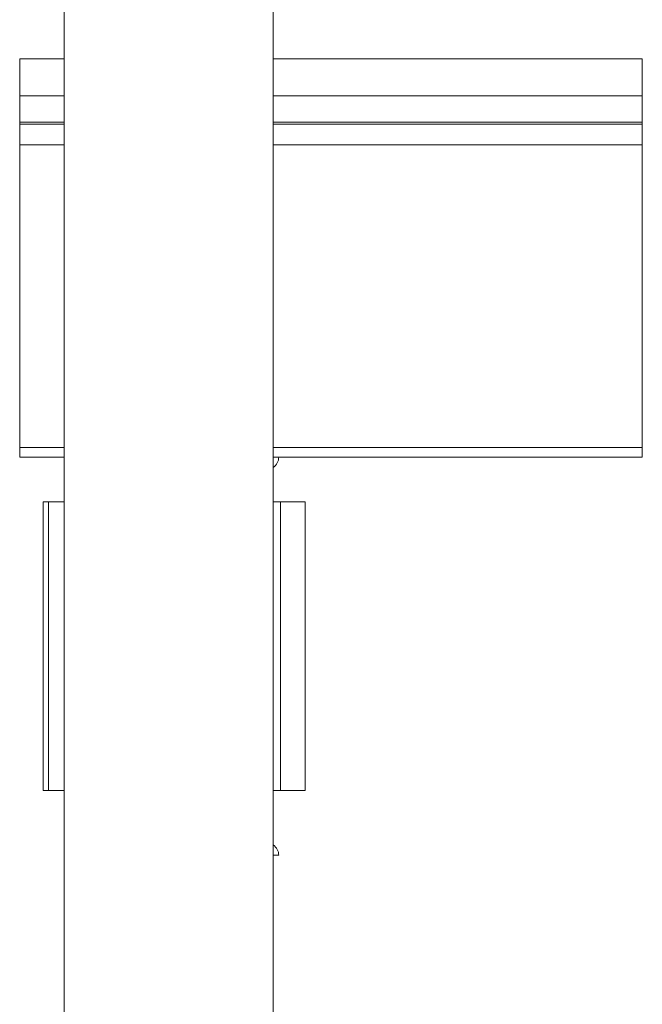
# Model space of a CAD drawing. Header units: millimetres. Extents: x 365 to 1993, y -46 to 1838.
# Tile 35 of 50: x 926 to 1051, y 1251 to 1449. Entities that reach past the tile are written whole.
import ezdxf

# ---------------------------------------------------------------- set-up
doc = ezdxf.new("R2010")
doc.units = ezdxf.units.MM

msp = doc.modelspace()

# ---------------------------------------------------------------- linework, layer by layer
at = {"color": 7, "linetype": 'Continuous', "lineweight": 15}
for p, q in [((935.24, 1138.32), (935.24, 1838.32)), ((977.24, 1138.32), (977.24, 1838.32)), ((935.24, 1441.32), (926.34, 1441.32)), ((926.34, 1433.87), (926.34, 1441.32)), ((1051.34, 1441.32), (977.24, 1441.32)), ((1051.34, 1433.87), (1051.34, 1441.32)), ((926.34, 1428.56), (926.34, 1433.87)), ((1051.34, 1428.56), (1051.34, 1433.87)), ((926.34, 1428.19), (926.34, 1428.56)), ((926.34, 1424.06), (926.34, 1428.19)), ((1051.34, 1428.19), (1051.34, 1428.56)), ((1051.34, 1424.06), (1051.34, 1428.19)), ((926.34, 1363.22), (926.34, 1424.06)), ((1051.34, 1363.22), (1051.34, 1424.06)), ((926.34, 1361.32), (926.34, 1363.22)), ((1051.34, 1361.32), (1051.34, 1363.22)), ((935.24, 1361.32), (926.34, 1361.32)), ((978.34, 1361.32), (977.24, 1361.32)), ((1051.34, 1361.32), (978.34, 1361.32)), ((931.05, 1352.32), (932.15, 1352.32)), ((931.05, 1352.32), (931.05, 1294.32)), ((932.15, 1294.32), (932.15, 1352.32)), ((932.15, 1352.32), (935.24, 1352.32)), ((978.67, 1352.32), (977.24, 1352.32)), ((978.67, 1294.32), (978.67, 1352.32)), ((978.67, 1352.32), (983.63, 1352.32)), ((983.63, 1352.32), (983.63, 1294.32)), ((932.15, 1294.32), (931.05, 1294.32)), ((935.24, 1294.32), (932.15, 1294.32)), ((977.24, 1294.32), (978.67, 1294.32)), ((983.63, 1294.32), (978.67, 1294.32)), ((977.24, 1281.32), (978.34, 1281.32))]:
    msp.add_line(p, q, dxfattribs=at)
at = {"color": 8, "linetype": 'Continuous', "lineweight": 15}
for p, q in [((935.24, 1433.87), (926.34, 1433.87)), ((1051.34, 1433.87), (977.24, 1433.87)), ((935.24, 1428.56), (926.34, 1428.56)), ((935.24, 1428.19), (926.34, 1428.19)), ((1051.34, 1428.56), (977.24, 1428.56)), ((1051.34, 1428.19), (977.24, 1428.19)), ((935.24, 1424.06), (926.34, 1424.06)), ((1051.34, 1424.06), (977.24, 1424.06)), ((935.24, 1363.22), (926.34, 1363.22)), ((1051.34, 1363.22), (977.24, 1363.22))]:
    msp.add_line(p, q, dxfattribs=at)
at = {"color": 7, "linetype": 'Continuous', "lineweight": 15}
for centre, start, end in [((975.84, 1361.32), 304.0558, 0), ((975.84, 1281.32), 0, 55.9442)]:
    msp.add_arc(centre, 2.5, start, end, dxfattribs=at)

doc.saveas('drawing.dxf')
